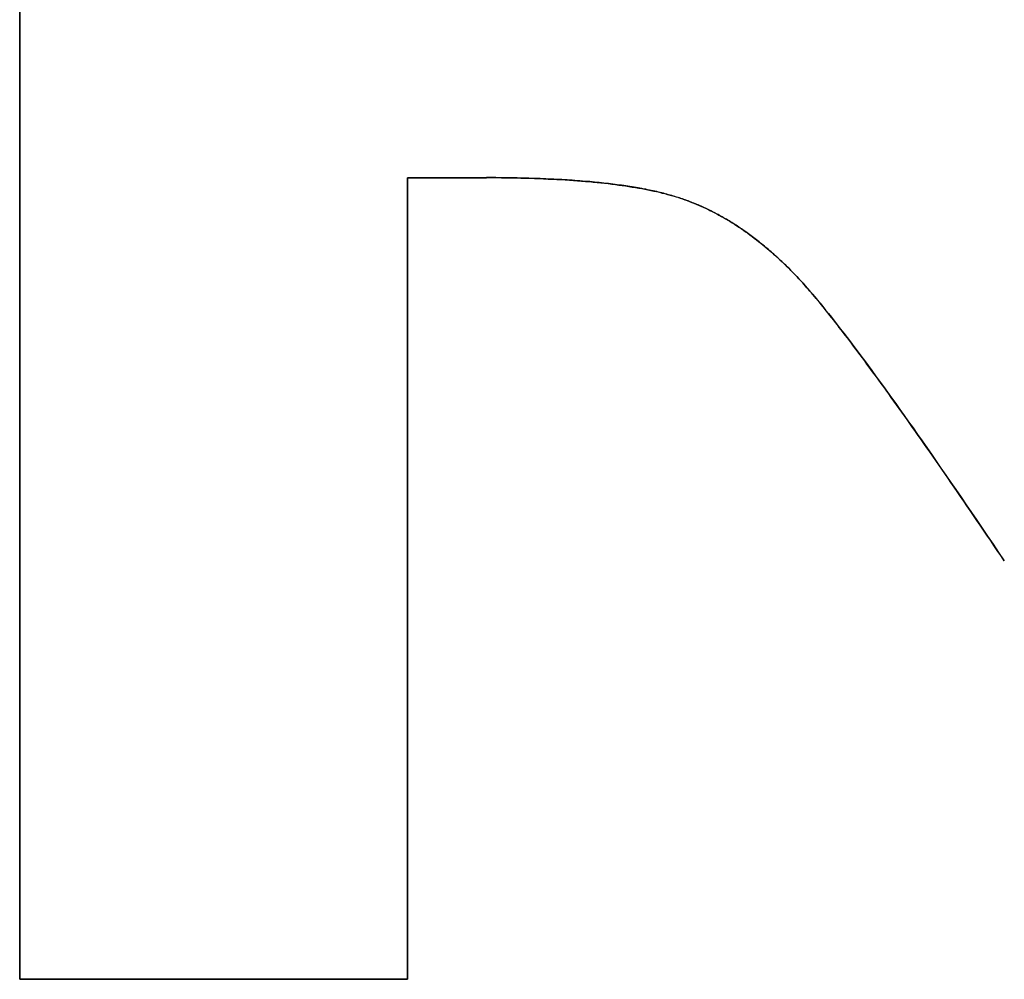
# Model space of a CAD drawing. Extents: x -4.2 to 4.1, y -6.8 to 5.8.
# Tile 144 of 214: x -0.665 to -0.6009, y -4.1246 to -4.0621. Entities that reach past the tile are written whole.
import ezdxf

# ---------------------------------------------------------------- set-up
doc = ezdxf.new("R2010")
doc.units = 0
doc.layers.get('0').update_dxf_attribs({"linetype": 'CONTINUOUS'})

# ---------------------------------------------------------------- blocks, each defined once
blk = doc.blocks.new('*U1')
for p, q in [((-0.665022, -4.124623, 4.435), (-0.665022, -3.999623, 4.435)), ((-0.665022, -3.999623, 4.4349), (-0.665022, -4.124623, 4.4349)), ((-0.639775, -4.072413, 4.435), (-0.639775, -4.124623, 4.435)), ((-0.63463, -4.072413, 4.435), (-0.639775, -4.072413, 4.435)), ((-0.639775, -4.124623, 4.4349), (-0.639775, -4.072413, 4.4349)), ((-0.639775, -4.072413, 4.4349), (-0.63463, -4.072413, 4.4349)), ((-0.63463, -4.072413, 4.435), (-0.63463, -4.072413, 4.4349)), ((-0.639775, -4.124623, 4.435), (-0.665022, -4.124623, 4.435)), ((-0.665022, -4.124623, 4.4349), (-0.639775, -4.124623, 4.4349))]:
    blk.add_line(p, q)
at = {"extrusion": (1, 0, 0)}
for p, q in [((-0.665022, -4.124623, 4.435), (-0.665022, -3.999623, 4.435)), ((-0.665022, -3.999623, 4.4349), (-0.665022, -4.124623, 4.4349)), ((-0.665022, -4.124623, 4.435), (-0.665022, -4.124623, 4.4349))]:
    blk.add_line(p, q, dxfattribs=at)
at = {"extrusion": (0, 1, 0)}
for p, q in [((-0.63463, -4.072413, 4.435), (-0.639775, -4.072413, 4.435)), ((-0.639775, -4.072413, 4.435), (-0.639775, -4.072413, 4.4349)), ((-0.639775, -4.072413, 4.4349), (-0.63463, -4.072413, 4.4349)), ((-0.63463, -4.072413, 4.435), (-0.63463, -4.072413, 4.4349)), ((-0.639775, -4.124623, 4.435), (-0.665022, -4.124623, 4.435)), ((-0.665022, -4.124623, 4.435), (-0.665022, -4.124623, 4.4349)), ((-0.665022, -4.124623, 4.4349), (-0.639775, -4.124623, 4.4349)), ((-0.639775, -4.124623, 4.435), (-0.639775, -4.124623, 4.4349))]:
    blk.add_line(p, q, dxfattribs=at)
at = {"extrusion": (-1, 0, 0)}
for p, q in [((-0.639775, -4.072413, 4.435), (-0.639775, -4.124623, 4.435)), ((-0.639775, -4.072413, 4.435), (-0.639775, -4.072413, 4.4349)), ((-0.639775, -4.124623, 4.4349), (-0.639775, -4.072413, 4.4349)), ((-0.639775, -4.124623, 4.435), (-0.639775, -4.124623, 4.4349))]:
    blk.add_line(p, q, dxfattribs=at)
for points in [[(-0.600903, -4.09737, 4.435), (-0.601133, -4.09703, 4.435), (-0.601361, -4.09669, 4.435), (-0.601588, -4.09636, 4.435), (-0.601812, -4.09603, 4.435), (-0.602036, -4.0957, 4.435), (-0.602257, -4.09537, 4.435), (-0.602477, -4.09505, 4.435), (-0.602695, -4.09473, 4.435), (-0.602911, -4.09441, 4.435), (-0.603125, -4.09409, 4.435), (-0.603338, -4.09378, 4.435), (-0.603549, -4.09347, 4.435), (-0.603758, -4.09317, 4.435), (-0.603966, -4.09286, 4.435), (-0.604172, -4.09256, 4.435), (-0.604376, -4.09227, 4.435), (-0.604578, -4.09197, 4.435), (-0.604779, -4.09168, 4.435), (-0.604978, -4.0914, 4.435), (-0.605175, -4.09111, 4.435), (-0.605371, -4.09083, 4.435), (-0.605564, -4.09055, 4.435), (-0.605756, -4.09027, 4.435), (-0.605947, -4.09, 4.435), (-0.606135, -4.08973, 4.435), (-0.606322, -4.08946, 4.435), (-0.606507, -4.0892, 4.435), (-0.606691, -4.08894, 4.435), (-0.606872, -4.08868, 4.435), (-0.607052, -4.08843, 4.435), (-0.607231, -4.08817, 4.435), (-0.607407, -4.08792, 4.435), (-0.607582, -4.08768, 4.435), (-0.607755, -4.08744, 4.435), (-0.607926, -4.0872, 4.435), (-0.608096, -4.08696, 4.435), (-0.608264, -4.08672, 4.435), (-0.60843, -4.08649, 4.435), (-0.608594, -4.08626, 4.435), (-0.608757, -4.08604, 4.435), (-0.608918, -4.08582, 4.435), (-0.609077, -4.0856, 4.435), (-0.609234, -4.08538, 4.435), (-0.60939, -4.08517, 4.435), (-0.609544, -4.08496, 4.435), (-0.609696, -4.08475, 4.435), (-0.609847, -4.08455, 4.435), (-0.609996, -4.08434, 4.435), (-0.610143, -4.08415, 4.435), (-0.610288, -4.08395, 4.435), (-0.610432, -4.08376, 4.435), (-0.610574, -4.08357, 4.435), (-0.610714, -4.08338, 4.435), (-0.610853, -4.0832, 4.435), (-0.610989, -4.08302, 4.435), (-0.611124, -4.08284, 4.435), (-0.611258, -4.08267, 4.435), (-0.611389, -4.08249, 4.435), (-0.611519, -4.08233, 4.435), (-0.611647, -4.08216, 4.435), (-0.611774, -4.082, 4.435), (-0.611898, -4.08184, 4.435), (-0.612021, -4.08168, 4.435), (-0.612142, -4.08153, 4.435), (-0.612262, -4.08138, 4.435), (-0.61238, -4.08123, 4.435), (-0.612496, -4.08108, 4.435), (-0.61261, -4.08094, 4.435), (-0.612723, -4.0808, 4.435), (-0.612833, -4.08067, 4.435), (-0.612942, -4.08053, 4.435), (-0.61305, -4.0804, 4.435), (-0.613156, -4.08028, 4.435), (-0.613259, -4.08015, 4.435), (-0.613362, -4.08003, 4.435), (-0.613462, -4.07991, 4.435), (-0.613561, -4.0798, 4.435), (-0.613658, -4.07969, 4.435), (-0.613753, -4.07958, 4.435), (-0.613847, -4.07947, 4.435), (-0.613939, -4.07937, 4.435), (-0.614029, -4.07927, 4.435), (-0.614117, -4.07917, 4.435), (-0.614204, -4.07908, 4.435), (-0.614289, -4.07899, 4.435), (-0.614373, -4.0789, 4.435), (-0.614457, -4.07881, 4.435), (-0.614541, -4.07872, 4.435), (-0.614626, -4.07863, 4.435), (-0.614711, -4.07855, 4.435), (-0.614795, -4.07846, 4.435), (-0.61488, -4.07838, 4.435), (-0.614965, -4.07829, 4.435), (-0.61505, -4.07821, 4.435), (-0.615135, -4.07812, 4.435), (-0.615221, -4.07804, 4.435), (-0.615306, -4.07796, 4.435), (-0.615392, -4.07788, 4.435), (-0.615477, -4.0778, 4.435), (-0.615563, -4.07772, 4.435), (-0.615649, -4.07764, 4.435), (-0.615735, -4.07756, 4.435), (-0.615821, -4.07748, 4.435), (-0.615907, -4.0774, 4.435), (-0.615994, -4.07733, 4.435), (-0.61608, -4.07725, 4.435), (-0.616167, -4.07718, 4.435), (-0.616254, -4.0771, 4.435), (-0.61634, -4.07703, 4.435), (-0.616427, -4.07695, 4.435), (-0.616515, -4.07688, 4.435), (-0.616602, -4.07681, 4.435), (-0.616689, -4.07674, 4.435), (-0.616777, -4.07667, 4.435), (-0.616864, -4.0766, 4.435), (-0.616952, -4.07653, 4.435), (-0.61704, -4.07646, 4.435), (-0.617127, -4.07639, 4.435), (-0.617216, -4.07633, 4.435), (-0.617304, -4.07626, 4.435), (-0.617392, -4.07619, 4.435), (-0.61748, -4.07613, 4.435), (-0.617569, -4.07606, 4.435), (-0.617658, -4.076, 4.435), (-0.617746, -4.07594, 4.435), (-0.617835, -4.07588, 4.435), (-0.617924, -4.07581, 4.435), (-0.618013, -4.07575, 4.435), (-0.618102, -4.07569, 4.435), (-0.618192, -4.07563, 4.435), (-0.618281, -4.07557, 4.435), (-0.618371, -4.07551, 4.435), (-0.618461, -4.07546, 4.435), (-0.61855, -4.0754, 4.435), (-0.61864, -4.07534, 4.435), (-0.61873, -4.07529, 4.435), (-0.618821, -4.07523, 4.435), (-0.618911, -4.07518, 4.435), (-0.619001, -4.07512, 4.435), (-0.619092, -4.07507, 4.435), (-0.619182, -4.07502, 4.435), (-0.619273, -4.07497, 4.435), (-0.619364, -4.07492, 4.435), (-0.619455, -4.07487, 4.435), (-0.619546, -4.07482, 4.435), (-0.619638, -4.07477, 4.435), (-0.619729, -4.07472, 4.435), (-0.61982, -4.07467, 4.435), (-0.619912, -4.07463, 4.435), (-0.620004, -4.07458, 4.435), (-0.620096, -4.07453, 4.435), (-0.620187, -4.07449, 4.435), (-0.62028, -4.07444, 4.435), (-0.620372, -4.0744, 4.435), (-0.620464, -4.07436, 4.435), (-0.620556, -4.07432, 4.435), (-0.620649, -4.07427, 4.435), (-0.620742, -4.07423, 4.435), (-0.620835, -4.07419, 4.435), (-0.620927, -4.07415, 4.435), (-0.62102, -4.07411, 4.435), (-0.621114, -4.07408, 4.435), (-0.621207, -4.07404, 4.435), (-0.6213, -4.074, 4.435), (-0.621394, -4.07397, 4.435), (-0.621487, -4.07393, 4.435), (-0.621581, -4.07389, 4.435), (-0.621675, -4.07386, 4.435), (-0.621769, -4.07383, 4.435), (-0.621863, -4.07379, 4.435), (-0.621958, -4.07376, 4.435), (-0.622054, -4.07373, 4.435), (-0.622151, -4.0737, 4.435), (-0.62225, -4.07367, 4.435), (-0.62235, -4.07364, 4.435), (-0.622452, -4.07361, 4.435), (-0.622554, -4.07358, 4.435), (-0.622658, -4.07355, 4.435), (-0.622764, -4.07352, 4.435), (-0.62287, -4.07349, 4.435), (-0.622978, -4.07346, 4.435), (-0.623088, -4.07343, 4.435), (-0.623198, -4.0734, 4.435), (-0.62331, -4.07338, 4.435), (-0.623424, -4.07335, 4.435), (-0.623538, -4.07332, 4.435), (-0.623654, -4.0733, 4.435), (-0.623771, -4.07327, 4.435), (-0.62389, -4.07325, 4.435), (-0.62401, -4.07322, 4.435), (-0.624131, -4.0732, 4.435), (-0.624254, -4.07317, 4.435), (-0.624377, -4.07315, 4.435), (-0.624502, -4.07312, 4.435), (-0.624629, -4.0731, 4.435), (-0.624757, -4.07308, 4.435), (-0.624886, -4.07306, 4.435), (-0.625016, -4.07303, 4.435), (-0.625148, -4.07301, 4.435), (-0.625281, -4.07299, 4.435), (-0.625415, -4.07297, 4.435), (-0.625551, -4.07295, 4.435), (-0.625688, -4.07293, 4.435), (-0.625826, -4.07291, 4.435), (-0.625966, -4.07289, 4.435), (-0.626107, -4.07287, 4.435), (-0.626249, -4.07285, 4.435), (-0.626393, -4.07284, 4.435), (-0.626538, -4.07282, 4.435), (-0.626684, -4.0728, 4.435), (-0.626832, -4.07278, 4.435), (-0.626981, -4.07277, 4.435), (-0.627131, -4.07275, 4.435), (-0.627282, -4.07273, 4.435), (-0.627435, -4.07272, 4.435), (-0.627589, -4.0727, 4.435), (-0.627745, -4.07269, 4.435), (-0.627901, -4.07267, 4.435), (-0.62806, -4.07266, 4.435), (-0.628219, -4.07265, 4.435), (-0.62838, -4.07263, 4.435), (-0.628542, -4.07262, 4.435), (-0.628705, -4.07261, 4.435), (-0.62887, -4.0726, 4.435), (-0.629036, -4.07258, 4.435), (-0.629203, -4.07257, 4.435), (-0.629372, -4.07256, 4.435), (-0.629542, -4.07255, 4.435), (-0.629713, -4.07254, 4.435), (-0.629886, -4.07253, 4.435), (-0.63006, -4.07252, 4.435), (-0.630235, -4.07251, 4.435), (-0.630412, -4.07251, 4.435), (-0.630589, -4.0725, 4.435), (-0.630769, -4.07249, 4.435), (-0.630949, -4.07248, 4.435), (-0.631131, -4.07247, 4.435), (-0.631314, -4.07247, 4.435), (-0.631499, -4.07246, 4.435), (-0.631685, -4.07246, 4.435), (-0.631872, -4.07245, 4.435), (-0.63206, -4.07244, 4.435), (-0.63225, -4.07244, 4.435), (-0.632441, -4.07244, 4.435), (-0.632633, -4.07243, 4.435), (-0.632827, -4.07243, 4.435), (-0.633022, -4.07242, 4.435), (-0.633218, -4.07242, 4.435), (-0.633416, -4.07242, 4.435), (-0.633615, -4.07242, 4.435), (-0.633815, -4.07242, 4.435), (-0.634017, -4.07241, 4.435), (-0.63422, -4.07241, 4.435), (-0.634424, -4.07241, 4.435), (-0.63463, -4.07241, 4.435)], [(-0.600903, -4.09737, 4.435), (-0.601133, -4.09703, 4.435), (-0.601361, -4.09669, 4.435), (-0.601588, -4.09636, 4.435), (-0.601812, -4.09603, 4.435), (-0.602036, -4.0957, 4.435), (-0.602257, -4.09537, 4.435), (-0.602477, -4.09505, 4.435), (-0.602695, -4.09473, 4.435), (-0.602911, -4.09441, 4.435), (-0.603125, -4.09409, 4.435), (-0.603338, -4.09378, 4.435), (-0.603549, -4.09347, 4.435), (-0.603758, -4.09317, 4.435), (-0.603966, -4.09286, 4.435), (-0.604172, -4.09256, 4.435), (-0.604376, -4.09227, 4.435), (-0.604578, -4.09197, 4.435), (-0.604779, -4.09168, 4.435), (-0.604978, -4.0914, 4.435), (-0.605175, -4.09111, 4.435), (-0.605371, -4.09083, 4.435), (-0.605564, -4.09055, 4.435), (-0.605756, -4.09027, 4.435), (-0.605947, -4.09, 4.435), (-0.606135, -4.08973, 4.435), (-0.606322, -4.08946, 4.435), (-0.606507, -4.0892, 4.435), (-0.606691, -4.08894, 4.435), (-0.606872, -4.08868, 4.435), (-0.607052, -4.08843, 4.435), (-0.607231, -4.08817, 4.435), (-0.607407, -4.08792, 4.435), (-0.607582, -4.08768, 4.435), (-0.607755, -4.08744, 4.435), (-0.607926, -4.0872, 4.435), (-0.608096, -4.08696, 4.435), (-0.608264, -4.08672, 4.435), (-0.60843, -4.08649, 4.435), (-0.608594, -4.08626, 4.435), (-0.608757, -4.08604, 4.435), (-0.608918, -4.08582, 4.435), (-0.609077, -4.0856, 4.435), (-0.609234, -4.08538, 4.435), (-0.60939, -4.08517, 4.435), (-0.609544, -4.08496, 4.435), (-0.609696, -4.08475, 4.435), (-0.609847, -4.08455, 4.435), (-0.609996, -4.08434, 4.435), (-0.610143, -4.08415, 4.435), (-0.610288, -4.08395, 4.435), (-0.610432, -4.08376, 4.435), (-0.610574, -4.08357, 4.435), (-0.610714, -4.08338, 4.435), (-0.610853, -4.0832, 4.435), (-0.610989, -4.08302, 4.435), (-0.611124, -4.08284, 4.435), (-0.611258, -4.08267, 4.435), (-0.611389, -4.08249, 4.435), (-0.611519, -4.08233, 4.435), (-0.611647, -4.08216, 4.435), (-0.611774, -4.082, 4.435), (-0.611898, -4.08184, 4.435), (-0.612021, -4.08168, 4.435), (-0.612142, -4.08153, 4.435), (-0.612262, -4.08138, 4.435), (-0.61238, -4.08123, 4.435), (-0.612496, -4.08108, 4.435), (-0.61261, -4.08094, 4.435), (-0.612723, -4.0808, 4.435), (-0.612833, -4.08067, 4.435), (-0.612942, -4.08053, 4.435), (-0.61305, -4.0804, 4.435), (-0.613156, -4.08028, 4.435), (-0.613259, -4.08015, 4.435), (-0.613362, -4.08003, 4.435), (-0.613462, -4.07991, 4.435), (-0.613561, -4.0798, 4.435), (-0.613658, -4.07969, 4.435), (-0.613753, -4.07958, 4.435), (-0.613847, -4.07947, 4.435), (-0.613939, -4.07937, 4.435), (-0.614029, -4.07927, 4.435), (-0.614117, -4.07917, 4.435), (-0.614204, -4.07908, 4.435), (-0.614289, -4.07899, 4.435), (-0.614373, -4.0789, 4.435), (-0.614457, -4.07881, 4.435), (-0.614541, -4.07872, 4.435), (-0.614626, -4.07863, 4.435), (-0.614711, -4.07855, 4.435), (-0.614795, -4.07846, 4.435), (-0.61488, -4.07838, 4.435), (-0.614965, -4.07829, 4.435), (-0.61505, -4.07821, 4.435), (-0.615135, -4.07812, 4.435), (-0.615221, -4.07804, 4.435), (-0.615306, -4.07796, 4.435), (-0.615392, -4.07788, 4.435), (-0.615477, -4.0778, 4.435), (-0.615563, -4.07772, 4.435), (-0.615649, -4.07764, 4.435), (-0.615735, -4.07756, 4.435), (-0.615821, -4.07748, 4.435), (-0.615907, -4.0774, 4.435), (-0.615994, -4.07733, 4.435), (-0.61608, -4.07725, 4.435), (-0.616167, -4.07718, 4.435), (-0.616254, -4.0771, 4.435), (-0.61634, -4.07703, 4.435), (-0.616427, -4.07695, 4.435), (-0.616515, -4.07688, 4.435), (-0.616602, -4.07681, 4.435), (-0.616689, -4.07674, 4.435), (-0.616777, -4.07667, 4.435), (-0.616864, -4.0766, 4.435), (-0.616952, -4.07653, 4.435), (-0.61704, -4.07646, 4.435), (-0.617127, -4.07639, 4.435), (-0.617216, -4.07633, 4.435), (-0.617304, -4.07626, 4.435), (-0.617392, -4.07619, 4.435), (-0.61748, -4.07613, 4.435), (-0.617569, -4.07606, 4.435), (-0.617658, -4.076, 4.435), (-0.617746, -4.07594, 4.435), (-0.617835, -4.07588, 4.435), (-0.617924, -4.07581, 4.435), (-0.618013, -4.07575, 4.435), (-0.618102, -4.07569, 4.435), (-0.618192, -4.07563, 4.435), (-0.618281, -4.07557, 4.435), (-0.618371, -4.07551, 4.435), (-0.618461, -4.07546, 4.435), (-0.61855, -4.0754, 4.435), (-0.61864, -4.07534, 4.435), (-0.61873, -4.07529, 4.435), (-0.618821, -4.07523, 4.435), (-0.618911, -4.07518, 4.435), (-0.619001, -4.07512, 4.435), (-0.619092, -4.07507, 4.435), (-0.619182, -4.07502, 4.435), (-0.619273, -4.07497, 4.435), (-0.619364, -4.07492, 4.435), (-0.619455, -4.07487, 4.435), (-0.619546, -4.07482, 4.435), (-0.619638, -4.07477, 4.435), (-0.619729, -4.07472, 4.435), (-0.61982, -4.07467, 4.435), (-0.619912, -4.07463, 4.435), (-0.620004, -4.07458, 4.435), (-0.620096, -4.07453, 4.435), (-0.620187, -4.07449, 4.435), (-0.62028, -4.07444, 4.435), (-0.620372, -4.0744, 4.435), (-0.620464, -4.07436, 4.435), (-0.620556, -4.07432, 4.435), (-0.620649, -4.07427, 4.435), (-0.620742, -4.07423, 4.435), (-0.620835, -4.07419, 4.435), (-0.620927, -4.07415, 4.435), (-0.62102, -4.07411, 4.435), (-0.621114, -4.07408, 4.435), (-0.621207, -4.07404, 4.435), (-0.6213, -4.074, 4.435), (-0.621394, -4.07397, 4.435), (-0.621487, -4.07393, 4.435), (-0.621581, -4.07389, 4.435), (-0.621675, -4.07386, 4.435), (-0.621769, -4.07383, 4.435), (-0.621863, -4.07379, 4.435), (-0.621958, -4.07376, 4.435), (-0.622054, -4.07373, 4.435), (-0.622151, -4.0737, 4.435), (-0.62225, -4.07367, 4.435), (-0.62235, -4.07364, 4.435), (-0.622452, -4.07361, 4.435), (-0.622554, -4.07358, 4.435), (-0.622658, -4.07355, 4.435), (-0.622764, -4.07352, 4.435), (-0.62287, -4.07349, 4.435), (-0.622978, -4.07346, 4.435), (-0.623088, -4.07343, 4.435), (-0.623198, -4.0734, 4.435), (-0.62331, -4.07338, 4.435), (-0.623424, -4.07335, 4.435), (-0.623538, -4.07332, 4.435), (-0.623654, -4.0733, 4.435), (-0.623771, -4.07327, 4.435), (-0.62389, -4.07325, 4.435), (-0.62401, -4.07322, 4.435), (-0.624131, -4.0732, 4.435), (-0.624254, -4.07317, 4.435), (-0.624377, -4.07315, 4.435), (-0.624502, -4.07312, 4.435), (-0.624629, -4.0731, 4.435), (-0.624757, -4.07308, 4.435), (-0.624886, -4.07306, 4.435), (-0.625016, -4.07303, 4.435), (-0.625148, -4.07301, 4.435), (-0.625281, -4.07299, 4.435), (-0.625415, -4.07297, 4.435), (-0.625551, -4.07295, 4.435), (-0.625688, -4.07293, 4.435), (-0.625826, -4.07291, 4.435), (-0.625966, -4.07289, 4.435), (-0.626107, -4.07287, 4.435), (-0.626249, -4.07285, 4.435), (-0.626393, -4.07284, 4.435), (-0.626538, -4.07282, 4.435), (-0.626684, -4.0728, 4.435), (-0.626832, -4.07278, 4.435), (-0.626981, -4.07277, 4.435), (-0.627131, -4.07275, 4.435), (-0.627282, -4.07273, 4.435), (-0.627435, -4.07272, 4.435), (-0.627589, -4.0727, 4.435), (-0.627745, -4.07269, 4.435), (-0.627901, -4.07267, 4.435), (-0.62806, -4.07266, 4.435), (-0.628219, -4.07265, 4.435), (-0.62838, -4.07263, 4.435), (-0.628542, -4.07262, 4.435), (-0.628705, -4.07261, 4.435), (-0.62887, -4.0726, 4.435), (-0.629036, -4.07258, 4.435), (-0.629203, -4.07257, 4.435), (-0.629372, -4.07256, 4.435), (-0.629542, -4.07255, 4.435), (-0.629713, -4.07254, 4.435), (-0.629886, -4.07253, 4.435), (-0.63006, -4.07252, 4.435), (-0.630235, -4.07251, 4.435), (-0.630412, -4.07251, 4.435), (-0.630589, -4.0725, 4.435), (-0.630769, -4.07249, 4.435), (-0.630949, -4.07248, 4.435), (-0.631131, -4.07247, 4.435), (-0.631314, -4.07247, 4.435), (-0.631499, -4.07246, 4.435), (-0.631685, -4.07246, 4.435), (-0.631872, -4.07245, 4.435), (-0.63206, -4.07244, 4.435), (-0.63225, -4.07244, 4.435), (-0.632441, -4.07244, 4.435), (-0.632633, -4.07243, 4.435), (-0.632827, -4.07243, 4.435), (-0.633022, -4.07242, 4.435), (-0.633218, -4.07242, 4.435), (-0.633416, -4.07242, 4.435), (-0.633615, -4.07242, 4.435), (-0.633815, -4.07242, 4.435), (-0.634017, -4.07241, 4.435), (-0.63422, -4.07241, 4.435), (-0.634424, -4.07241, 4.435), (-0.63463, -4.07241, 4.435)], [(-0.63463, -4.07241, 4.4349), (-0.634301, -4.07241, 4.4349), (-0.633975, -4.07241, 4.4349), (-0.633653, -4.07242, 4.4349), (-0.633334, -4.07242, 4.4349), (-0.633018, -4.07242, 4.4349), (-0.632706, -4.07243, 4.4349), (-0.632398, -4.07244, 4.4349), (-0.632092, -4.07244, 4.4349), (-0.63179, -4.07245, 4.4349), (-0.631492, -4.07246, 4.4349), (-0.631197, -4.07247, 4.4349), (-0.630905, -4.07248, 4.4349), (-0.630616, -4.0725, 4.4349), (-0.630331, -4.07251, 4.4349), (-0.63005, -4.07252, 4.4349), (-0.629772, -4.07254, 4.4349), (-0.629497, -4.07255, 4.4349), (-0.629225, -4.07257, 4.4349), (-0.628957, -4.07259, 4.4349), (-0.628693, -4.07261, 4.4349), (-0.628432, -4.07263, 4.4349), (-0.628174, -4.07265, 4.4349), (-0.627919, -4.07267, 4.4349), (-0.627668, -4.0727, 4.4349), (-0.627421, -4.07272, 4.4349), (-0.627176, -4.07275, 4.4349), (-0.626935, -4.07277, 4.4349), (-0.626698, -4.0728, 4.4349), (-0.626464, -4.07283, 4.4349), (-0.626233, -4.07286, 4.4349), (-0.626006, -4.07289, 4.4349), (-0.625782, -4.07292, 4.4349), (-0.625561, -4.07295, 4.4349), (-0.625344, -4.07298, 4.4349), (-0.62513, -4.07302, 4.4349), (-0.62492, -4.07305, 4.4349), (-0.624713, -4.07309, 4.4349), (-0.62451, -4.07312, 4.4349), (-0.624309, -4.07316, 4.4349), (-0.624113, -4.0732, 4.4349), (-0.623919, -4.07324, 4.4349), (-0.623729, -4.07328, 4.4349), (-0.623543, -4.07332, 4.4349), (-0.623359, -4.07336, 4.4349), (-0.62318, -4.07341, 4.4349), (-0.623003, -4.07345, 4.4349), (-0.62283, -4.0735, 4.4349), (-0.62266, -4.07355, 4.4349), (-0.622494, -4.07359, 4.4349), (-0.622331, -4.07364, 4.4349), (-0.622172, -4.07369, 4.4349), (-0.622016, -4.07374, 4.4349), (-0.621863, -4.07379, 4.4349), (-0.621712, -4.07385, 4.4349), (-0.621562, -4.0739, 4.4349), (-0.621411, -4.07396, 4.4349), (-0.621261, -4.07402, 4.4349), (-0.621112, -4.07408, 4.4349), (-0.620963, -4.07414, 4.4349), (-0.620813, -4.0742, 4.4349), (-0.620665, -4.07427, 4.4349), (-0.620516, -4.07433, 4.4349), (-0.620368, -4.0744, 4.4349), (-0.62022, -4.07447, 4.4349), (-0.620073, -4.07454, 4.4349), (-0.619926, -4.07462, 4.4349), (-0.619779, -4.07469, 4.4349), (-0.619632, -4.07477, 4.4349), (-0.619486, -4.07485, 4.4349), (-0.61934, -4.07493, 4.4349), (-0.619194, -4.07501, 4.4349), (-0.619049, -4.0751, 4.4349), (-0.618904, -4.07518, 4.4349), (-0.618759, -4.07527, 4.4349), (-0.618615, -4.07536, 4.4349), (-0.618471, -4.07545, 4.4349), (-0.618327, -4.07554, 4.4349), (-0.618183, -4.07564, 4.4349), (-0.61804, -4.07573, 4.4349), (-0.617897, -4.07583, 4.4349), (-0.617755, -4.07593, 4.4349), (-0.617612, -4.07603, 4.4349), (-0.61747, -4.07614, 4.4349), (-0.617329, -4.07624, 4.4349), (-0.617187, -4.07635, 4.4349), (-0.617046, -4.07646, 4.4349), (-0.616905, -4.07657, 4.4349), (-0.616765, -4.07668, 4.4349), (-0.616625, -4.07679, 4.4349), (-0.616485, -4.07691, 4.4349), (-0.616345, -4.07702, 4.4349), (-0.616206, -4.07714, 4.4349), (-0.616067, -4.07726, 4.4349), (-0.615929, -4.07739, 4.4349), (-0.61579, -4.07751, 4.4349), (-0.615652, -4.07763, 4.4349), (-0.615514, -4.07776, 4.4349), (-0.615377, -4.07789, 4.4349), (-0.61524, -4.07802, 4.4349), (-0.615103, -4.07815, 4.4349), (-0.614967, -4.07829, 4.4349), (-0.61483, -4.07843, 4.4349), (-0.614695, -4.07856, 4.4349), (-0.614559, -4.0787, 4.4349), (-0.614424, -4.07884, 4.4349), (-0.614289, -4.07899, 4.4349), (-0.614152, -4.07913, 4.4349), (-0.61401, -4.07929, 4.4349), (-0.613864, -4.07945, 4.4349), (-0.613714, -4.07962, 4.4349), (-0.613559, -4.0798, 4.4349), (-0.6134, -4.07999, 4.4349), (-0.613236, -4.08018, 4.4349), (-0.613068, -4.08038, 4.4349), (-0.612895, -4.08059, 4.4349), (-0.612718, -4.08081, 4.4349), (-0.612537, -4.08103, 4.4349), (-0.612351, -4.08126, 4.4349), (-0.612161, -4.0815, 4.4349), (-0.611966, -4.08175, 4.4349), (-0.611767, -4.08201, 4.4349), (-0.611563, -4.08227, 4.4349), (-0.611355, -4.08254, 4.4349), (-0.611142, -4.08282, 4.4349), (-0.610925, -4.0831, 4.4349), (-0.610704, -4.0834, 4.4349), (-0.610478, -4.0837, 4.4349), (-0.610247, -4.08401, 4.4349), (-0.610013, -4.08432, 4.4349), (-0.609773, -4.08465, 4.4349), (-0.60953, -4.08498, 4.4349), (-0.609282, -4.08532, 4.4349), (-0.609029, -4.08566, 4.4349), (-0.608772, -4.08602, 4.4349), (-0.60851, -4.08638, 4.4349), (-0.608245, -4.08675, 4.4349), (-0.607974, -4.08713, 4.4349), (-0.607699, -4.08751, 4.4349), (-0.60742, -4.08791, 4.4349), (-0.607137, -4.08831, 4.4349), (-0.606848, -4.08871, 4.4349), (-0.606556, -4.08913, 4.4349), (-0.606259, -4.08955, 4.4349), (-0.605957, -4.08999, 4.4349), (-0.605652, -4.09042, 4.4349), (-0.605341, -4.09087, 4.4349), (-0.605026, -4.09133, 4.4349), (-0.604707, -4.09179, 4.4349), (-0.604384, -4.09226, 4.4349), (-0.604056, -4.09273, 4.4349), (-0.603723, -4.09322, 4.4349), (-0.603386, -4.09371, 4.4349), (-0.603045, -4.09421, 4.4349), (-0.602699, -4.09472, 4.4349), (-0.602348, -4.09524, 4.4349), (-0.601994, -4.09576, 4.4349), (-0.601634, -4.09629, 4.4349), (-0.601271, -4.09683, 4.4349), (-0.600903, -4.09737, 4.4349)], [(-0.63463, -4.07241, 4.4349), (-0.634301, -4.07241, 4.4349), (-0.633975, -4.07241, 4.4349), (-0.633653, -4.07242, 4.4349), (-0.633334, -4.07242, 4.4349), (-0.633018, -4.07242, 4.4349), (-0.632706, -4.07243, 4.4349), (-0.632398, -4.07244, 4.4349), (-0.632092, -4.07244, 4.4349), (-0.63179, -4.07245, 4.4349), (-0.631492, -4.07246, 4.4349), (-0.631197, -4.07247, 4.4349), (-0.630905, -4.07248, 4.4349), (-0.630616, -4.0725, 4.4349), (-0.630331, -4.07251, 4.4349), (-0.63005, -4.07252, 4.4349), (-0.629772, -4.07254, 4.4349), (-0.629497, -4.07255, 4.4349), (-0.629225, -4.07257, 4.4349), (-0.628957, -4.07259, 4.4349), (-0.628693, -4.07261, 4.4349), (-0.628432, -4.07263, 4.4349), (-0.628174, -4.07265, 4.4349), (-0.627919, -4.07267, 4.4349), (-0.627668, -4.0727, 4.4349), (-0.627421, -4.07272, 4.4349), (-0.627176, -4.07275, 4.4349), (-0.626935, -4.07277, 4.4349), (-0.626698, -4.0728, 4.4349), (-0.626464, -4.07283, 4.4349), (-0.626233, -4.07286, 4.4349), (-0.626006, -4.07289, 4.4349), (-0.625782, -4.07292, 4.4349), (-0.625561, -4.07295, 4.4349), (-0.625344, -4.07298, 4.4349), (-0.62513, -4.07302, 4.4349), (-0.62492, -4.07305, 4.4349), (-0.624713, -4.07309, 4.4349), (-0.62451, -4.07312, 4.4349), (-0.624309, -4.07316, 4.4349), (-0.624113, -4.0732, 4.4349), (-0.623919, -4.07324, 4.4349), (-0.623729, -4.07328, 4.4349), (-0.623543, -4.07332, 4.4349), (-0.623359, -4.07336, 4.4349), (-0.62318, -4.07341, 4.4349), (-0.623003, -4.07345, 4.4349), (-0.62283, -4.0735, 4.4349), (-0.62266, -4.07355, 4.4349), (-0.622494, -4.07359, 4.4349), (-0.622331, -4.07364, 4.4349), (-0.622172, -4.07369, 4.4349), (-0.622016, -4.07374, 4.4349), (-0.621863, -4.07379, 4.4349), (-0.621712, -4.07385, 4.4349), (-0.621562, -4.0739, 4.4349), (-0.621411, -4.07396, 4.4349), (-0.621261, -4.07402, 4.4349), (-0.621112, -4.07408, 4.4349), (-0.620963, -4.07414, 4.4349), (-0.620813, -4.0742, 4.4349), (-0.620665, -4.07427, 4.4349), (-0.620516, -4.07433, 4.4349), (-0.620368, -4.0744, 4.4349), (-0.62022, -4.07447, 4.4349), (-0.620073, -4.07454, 4.4349), (-0.619926, -4.07462, 4.4349), (-0.619779, -4.07469, 4.4349), (-0.619632, -4.07477, 4.4349), (-0.619486, -4.07485, 4.4349), (-0.61934, -4.07493, 4.4349), (-0.619194, -4.07501, 4.4349), (-0.619049, -4.0751, 4.4349), (-0.618904, -4.07518, 4.4349), (-0.618759, -4.07527, 4.4349), (-0.618615, -4.07536, 4.4349), (-0.618471, -4.07545, 4.4349), (-0.618327, -4.07554, 4.4349), (-0.618183, -4.07564, 4.4349), (-0.61804, -4.07573, 4.4349), (-0.617897, -4.07583, 4.4349), (-0.617755, -4.07593, 4.4349), (-0.617612, -4.07603, 4.4349), (-0.61747, -4.07614, 4.4349), (-0.617329, -4.07624, 4.4349), (-0.617187, -4.07635, 4.4349), (-0.617046, -4.07646, 4.4349), (-0.616905, -4.07657, 4.4349), (-0.616765, -4.07668, 4.4349), (-0.616625, -4.07679, 4.4349), (-0.616485, -4.07691, 4.4349), (-0.616345, -4.07702, 4.4349), (-0.616206, -4.07714, 4.4349), (-0.616067, -4.07726, 4.4349), (-0.615929, -4.07739, 4.4349), (-0.61579, -4.07751, 4.4349), (-0.615652, -4.07763, 4.4349), (-0.615514, -4.07776, 4.4349), (-0.615377, -4.07789, 4.4349), (-0.61524, -4.07802, 4.4349), (-0.615103, -4.07815, 4.4349), (-0.614967, -4.07829, 4.4349), (-0.61483, -4.07843, 4.4349), (-0.614695, -4.07856, 4.4349), (-0.614559, -4.0787, 4.4349), (-0.614424, -4.07884, 4.4349), (-0.614289, -4.07899, 4.4349), (-0.614152, -4.07913, 4.4349), (-0.61401, -4.07929, 4.4349), (-0.613864, -4.07945, 4.4349), (-0.613714, -4.07962, 4.4349), (-0.613559, -4.0798, 4.4349), (-0.6134, -4.07999, 4.4349), (-0.613236, -4.08018, 4.4349), (-0.613068, -4.08038, 4.4349), (-0.612895, -4.08059, 4.4349), (-0.612718, -4.08081, 4.4349), (-0.612537, -4.08103, 4.4349), (-0.612351, -4.08126, 4.4349), (-0.612161, -4.0815, 4.4349), (-0.611966, -4.08175, 4.4349), (-0.611767, -4.08201, 4.4349), (-0.611563, -4.08227, 4.4349), (-0.611355, -4.08254, 4.4349), (-0.611142, -4.08282, 4.4349), (-0.610925, -4.0831, 4.4349), (-0.610704, -4.0834, 4.4349), (-0.610478, -4.0837, 4.4349), (-0.610247, -4.08401, 4.4349), (-0.610013, -4.08432, 4.4349), (-0.609773, -4.08465, 4.4349), (-0.60953, -4.08498, 4.4349), (-0.609282, -4.08532, 4.4349), (-0.609029, -4.08566, 4.4349), (-0.608772, -4.08602, 4.4349), (-0.60851, -4.08638, 4.4349), (-0.608245, -4.08675, 4.4349), (-0.607974, -4.08713, 4.4349), (-0.607699, -4.08751, 4.4349), (-0.60742, -4.08791, 4.4349), (-0.607137, -4.08831, 4.4349), (-0.606848, -4.08871, 4.4349), (-0.606556, -4.08913, 4.4349), (-0.606259, -4.08955, 4.4349), (-0.605957, -4.08999, 4.4349), (-0.605652, -4.09042, 4.4349), (-0.605341, -4.09087, 4.4349), (-0.605026, -4.09133, 4.4349), (-0.604707, -4.09179, 4.4349), (-0.604384, -4.09226, 4.4349), (-0.604056, -4.09273, 4.4349), (-0.603723, -4.09322, 4.4349), (-0.603386, -4.09371, 4.4349), (-0.603045, -4.09421, 4.4349), (-0.602699, -4.09472, 4.4349), (-0.602348, -4.09524, 4.4349), (-0.601994, -4.09576, 4.4349), (-0.601634, -4.09629, 4.4349), (-0.601271, -4.09683, 4.4349), (-0.600903, -4.09737, 4.4349)]]:
    blk.add_polyline3d(points)

msp = doc.modelspace()

# ---------------------------------------------------------------- block references
msp.add_blockref('*U1', (0, 0))

doc.saveas('drawing.dxf')
